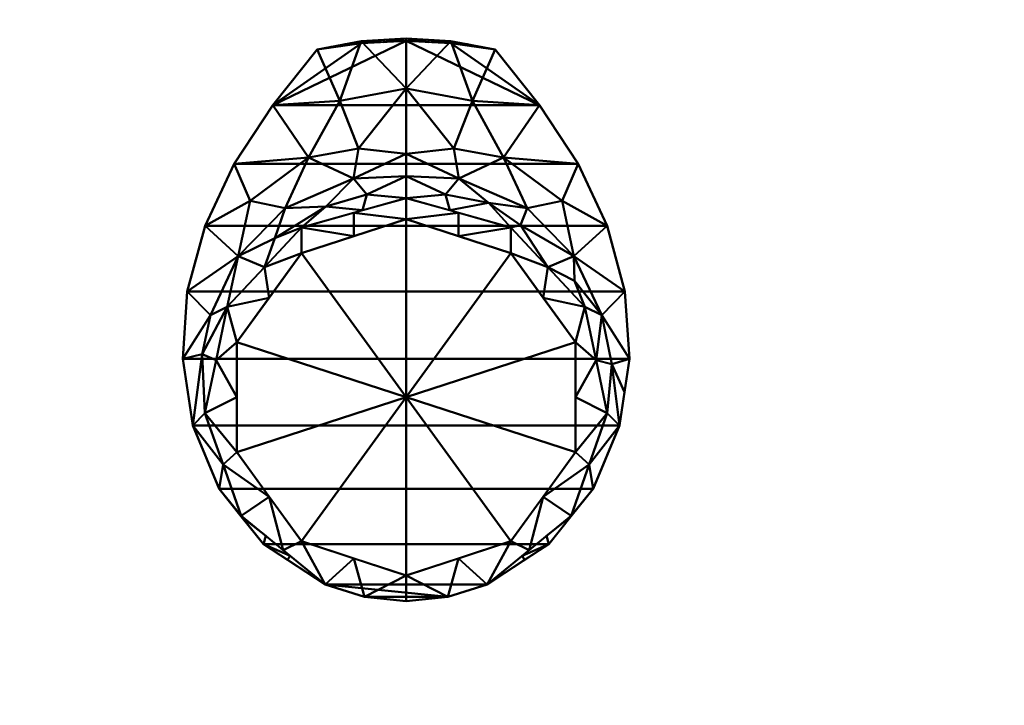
# Model space of a CAD drawing. Header units: millimetres. Extents: x -537 to 537, y -233 to 275.
# Tile 18 of 25: x 134 to 269, y -163 to -70. Entities that reach past the tile are written whole.
import ezdxf

# ---------------------------------------------------------------- set-up
doc = ezdxf.new("R2010")
doc.units = ezdxf.units.MM
doc.layers.add('A-GENM', color=13, linetype='Continuous', lineweight=30)
doc.layers.add('Q-SPCQ', color=91, linetype='Continuous', lineweight=30)

# ---------------------------------------------------------------- blocks, each defined once
blk = doc.blocks.new('Bec - Bec-571349-Vue 1')
at = {"layer": 'A-GENM', "lineweight": 40}
mesh = blk.add_polyface(dxfattribs=at)
corners = [(0.04, -56.12, 373.55), (0.04, -50.09, 349.91), (0.04, -34.34, 331.3), (-6.07, -34.72, 331.3), (-12.08, -35.85, 331.3), (-18.16, -43.45, 335.72), (-23.43, -51.44, 340.36), (-27.38, -59.91, 345.29), (-29.8, -68.86, 350.49), (-30.42, -78.04, 355.83), (-29.05, -87.11, 361.11), (-25.45, -95.72, 366.11), (-19.43, -103.27, 370.5), (-10.99, -108.78, 373.71), (-22.46, -99.4, 373.68), (-27.39, -85.43, 373.64), (-24.35, -70.93, 373.59), (-14.23, -60.11, 373.56), (-22.44, -99.5, 368.31), (-15.77, -104.87, 373.7), (-24.92, -92.41, 373.66), (-19.11, -102.14, 373.69), (-16.12, -105.43, 371.76), (0.04, -41.18, 339.38), (-16.47, -57.47, 355.81), (-13.26, -50.56, 346.2), (0.04, -53.11, 361.73), (-5.9, -57.78, 373.55), (-22.85, -64.04, 358.16), (-7.13, -53.44, 355.53), (-9.01, -42.85, 338.11), (-26.66, -72.08, 361.83), (-25.87, -78.18, 373.61), (-21.24, -56.5, 348.21), (-19.29, -65.52, 373.57), (-6.47, -49.34, 347.42), (-10.92, -57.28, 364.21), (-5.34, -55.63, 364.36), (-27.76, -77.37, 364.5), (-17.88, -61.56, 364.8)]
mesh.append_faces([[corners[k] for k in face] for face in [(3, 23, 2)]], dxfattribs={"vtx0": -1})
mesh.append_faces([[corners[k] for k in face] for face in [(7, 33, 6), (6, 25, 5), (11, 20, 10), (15, 10, 20), (1, 29, 26), (32, 38, 15), (23, 35, 1), (27, 36, 17), (0, 37, 27), (10, 38, 9), (16, 38, 32)]], dxfattribs={"vtx0": -1, "vtx1": -1})
mesh.append_faces([[corners[k] for k in face] for face in [(29, 1, 35), (5, 25, 30), (27, 37, 36), (31, 16, 28), (39, 24, 28), (33, 25, 6), (35, 25, 29), (31, 28, 8), (35, 23, 30), (28, 33, 7), (9, 38, 31), (30, 23, 3), (37, 26, 29), (33, 28, 24), (29, 24, 36), (25, 24, 29), (15, 38, 10), (16, 31, 38), (25, 33, 24), (30, 25, 35), (39, 36, 24), (36, 37, 29), (34, 39, 28), (36, 39, 17)]], dxfattribs={"vtx0": -1, "vtx1": -1, "vtx2": -1})
mesh.append_faces([[corners[k] for k in face] for face in [(14, 11, 18), (28, 7, 8), (12, 19, 21), (19, 12, 22), (18, 21, 14), (21, 18, 12), (11, 14, 20), (39, 34, 17), (28, 16, 34)]], dxfattribs={"vtx0": -1, "vtx2": -1})
mesh.append_faces([[corners[k] for k in face] for face in [(3, 4, 30), (0, 26, 37), (8, 9, 31), (4, 5, 30)]], dxfattribs={"vtx1": -1, "vtx2": -1})
mesh.append_faces([[corners[k] for k in face] for face in [(22, 13, 19)]], dxfattribs={"vtx2": -1})
mesh = blk.add_polyface(dxfattribs=at)
corners = [(0.04, -111.05, 375.03), (-5.62, -110.47, 374.69), (-10.99, -108.78, 373.71), (-19.43, -103.27, 370.5), (-25.45, -95.72, 366.11), (-29.05, -87.11, 361.11), (-30.42, -78.04, 355.83), (-29.8, -68.86, 350.49), (-27.38, -59.91, 345.29), (-23.43, -51.44, 340.36), (-18.16, -43.45, 335.72), (-12.08, -35.85, 331.3), (-6.06, -34.99, 330.8), (0.04, -34.7, 330.63), (6.14, -34.99, 330.8), (12.16, -35.85, 331.3), (18.24, -43.45, 335.72), (23.52, -51.44, 340.36), (27.47, -59.91, 345.29), (29.88, -68.86, 350.49), (30.5, -78.04, 355.83), (29.13, -87.11, 361.11), (25.53, -95.72, 366.11), (19.52, -103.27, 370.5), (11.07, -108.78, 373.71), (5.72, -110.47, 374.69)]
mesh.append_faces([[corners[k] for k in face] for face in [(16, 10, 13)]], dxfattribs={"vtx0": -1, "vtx1": -1, "vtx2": -1})
mesh.append_faces([[corners[k] for k in face] for face in [(9, 17, 18, 8), (10, 16, 17, 9), (16, 13, 14), (8, 18, 19, 7), (5, 21, 22, 4), (3, 23, 24, 2), (7, 19, 20, 6), (10, 12, 13)]], dxfattribs={"vtx0": -1, "vtx2": -1})
mesh.append_faces([[corners[k] for k in face] for face in [(15, 16, 14), (0, 1, 25)]], dxfattribs={"vtx1": -1})
mesh.append_faces([[corners[k] for k in face] for face in [(24, 25, 2), (1, 2, 25)]], dxfattribs={"vtx1": -1, "vtx2": -1})
mesh.append_faces([[corners[k] for k in face] for face in [(20, 21, 5, 6), (22, 23, 3, 4)]], dxfattribs={"vtx1": -1, "vtx3": -1})
mesh.append_faces([[corners[k] for k in face] for face in [(10, 11, 12)]], dxfattribs={"vtx2": -1})
mesh = blk.add_polyface(dxfattribs=at)
corners = [(0.04, -34.34, 331.3), (0.04, -34.7, 330.63), (-6.06, -34.99, 330.8), (-12.08, -35.85, 331.3), (-6.07, -34.72, 331.3), (-3.01, -34.53, 331.3), (-3.01, -34.85, 330.72), (-8.31, -35.14, 331.3), (-8.92, -35.4, 331.04), (-10.5, -35.62, 331.17), (-10.2, -35.5, 331.3)]
mesh.append_faces([[corners[k] for k in face] for face in [(0, 6, 5), (4, 8, 7), (2, 5, 6)]], dxfattribs={"vtx0": -1, "vtx1": -1})
mesh.append_faces([[corners[k] for k in face] for face in [(9, 10, 7, 8), (2, 4, 5), (4, 2, 8)]], dxfattribs={"vtx0": -1, "vtx2": -1})
mesh.append_faces([[corners[k] for k in face] for face in [(0, 1, 6), (9, 3, 10)]], dxfattribs={"vtx2": -1})
mesh = blk.add_polyface(dxfattribs=at)
corners = [(0.04, -34.7, 330.63), (0.04, -34.34, 331.3), (6.15, -34.72, 331.3), (12.16, -35.85, 331.3), (6.14, -34.99, 330.8), (3.1, -34.53, 331.3), (3.09, -34.85, 330.72), (9, -35.4, 331.04), (8.39, -35.14, 331.3), (10.28, -35.5, 331.3), (10.58, -35.62, 331.17)]
mesh.append_faces([[corners[k] for k in face] for face in [(1, 6, 0)]], dxfattribs={"vtx0": -1})
mesh.append_faces([[corners[k] for k in face] for face in [(5, 6, 1)]], dxfattribs={"vtx0": -1, "vtx1": -1})
mesh.append_faces([[corners[k] for k in face] for face in [(4, 5, 2), (7, 2, 8), (5, 4, 6)]], dxfattribs={"vtx0": -1, "vtx2": -1})
mesh.append_faces([[corners[k] for k in face] for face in [(10, 7, 8), (8, 9, 10), (7, 4, 2)]], dxfattribs={"vtx1": -1, "vtx2": -1})
mesh.append_faces([[corners[k] for k in face] for face in [(9, 3, 10)]], dxfattribs={"vtx2": -1})
mesh = blk.add_polyface(dxfattribs=at)
corners = [(0.04, -34.34, 331.3), (0.04, -50.09, 349.91), (0.04, -56.12, 373.55), (14.31, -60.11, 373.56), (24.43, -70.93, 373.59), (27.47, -85.43, 373.64), (22.54, -99.4, 373.68), (11.07, -108.78, 373.71), (19.52, -103.27, 370.5), (25.53, -95.72, 366.11), (29.13, -87.11, 361.11), (30.5, -78.04, 355.83), (29.88, -68.86, 350.49), (27.47, -59.91, 345.29), (23.52, -51.44, 340.36), (18.24, -43.45, 335.72), (12.16, -35.85, 331.3), (6.15, -34.72, 331.3), (25, -92.41, 373.66), (15.85, -104.87, 373.7), (22.52, -99.5, 368.31), (19.2, -102.14, 373.69), (16.2, -105.43, 371.76), (0.04, -41.18, 339.38), (16.55, -57.47, 355.81), (13.34, -50.56, 346.2), (0.04, -53.11, 361.73), (5.98, -57.78, 373.55), (22.93, -64.04, 358.16), (7.21, -53.44, 355.53), (9.1, -42.85, 338.11), (26.74, -72.08, 361.83), (25.95, -78.18, 373.61), (21.32, -56.5, 348.21), (19.37, -65.52, 373.57), (23.02, -67.37, 366.47), (6.55, -49.34, 347.42), (5.42, -55.63, 364.36), (11.25, -56.78, 361.74), (15.65, -59.82, 364.59), (29.82, -82.57, 358.47), (28.1, -78.76, 364.64)]
mesh.append_faces([[corners[k] for k in face] for face in [(21, 20, 6), (6, 9, 18), (10, 18, 9), (14, 33, 13), (20, 21, 8), (11, 41, 40), (2, 37, 26), (34, 39, 3), (5, 41, 32)]], dxfattribs={"vtx0": -1, "vtx1": -1})
mesh.append_faces([[corners[k] for k in face] for face in [(38, 29, 37), (25, 33, 14), (41, 5, 10), (28, 13, 33), (28, 35, 31), (23, 30, 17), (1, 29, 36), (25, 36, 29), (38, 24, 29), (24, 38, 39), (24, 33, 25), (24, 25, 29), (25, 15, 30), (37, 29, 26), (28, 31, 12), (28, 33, 24), (39, 34, 28), (31, 35, 4), (28, 34, 35), (25, 30, 36), (23, 36, 30), (27, 38, 37), (39, 38, 3), (28, 24, 39), (41, 31, 32), (31, 41, 11)]], dxfattribs={"vtx0": -1, "vtx1": -1, "vtx2": -1})
mesh.append_faces([[corners[k] for k in face] for face in [(10, 5, 18), (25, 14, 15), (30, 15, 16), (6, 20, 9), (29, 1, 26), (36, 23, 1), (30, 16, 17), (8, 21, 19), (41, 10, 40), (31, 4, 32), (38, 27, 3)]], dxfattribs={"vtx0": -1, "vtx2": -1})
mesh.append_faces([[corners[k] for k in face] for face in [(11, 12, 31), (22, 8, 19), (2, 27, 37), (34, 4, 35), (12, 13, 28)]], dxfattribs={"vtx1": -1, "vtx2": -1})
mesh.append_faces([[corners[k] for k in face] for face in [(17, 0, 23), (19, 7, 22)]], dxfattribs={"vtx2": -1})
mesh = blk.add_polyface(dxfattribs=at)
corners = [(0.04, -107.53, 487.36), (-14.22, -102.89, 487.35), (-23.04, -90.76, 487.31), (-23.04, -75.76, 487.27), (-14.22, -63.62, 487.23), (0.04, -58.99, 487.21), (0.04, -56.12, 373.55), (-14.23, -60.11, 373.56), (-24.35, -70.93, 373.59), (-27.39, -85.43, 373.64), (-22.46, -99.4, 373.68), (-10.99, -108.78, 373.71), (-5.62, -110.47, 374.69), (0.04, -111.05, 375.03), (-7.09, -105.21, 487.36), (-7.09, -61.3, 487.22), (-7.09, -58.11, 373.55), (-18.63, -69.69, 487.25), (-19.29, -65.52, 373.57), (-25.87, -78.18, 373.61), (-23.04, -83.26, 487.29), (-16.73, -104.09, 373.69), (-18.63, -96.82, 487.33), (-24.92, -92.41, 373.66)]
mesh.append_faces([[corners[k] for k in face] for face in [(1, 11, 14), (8, 17, 18), (9, 20, 19), (4, 18, 17), (5, 16, 15), (3, 19, 20), (21, 22, 10), (12, 14, 11), (22, 21, 1)]], dxfattribs={"vtx0": -1, "vtx1": -1})
mesh.append_faces([[corners[k] for k in face] for face in [(8, 3, 17), (9, 2, 20), (7, 4, 15), (3, 8, 19), (2, 9, 23), (12, 0, 14), (23, 22, 2)]], dxfattribs={"vtx0": -1, "vtx2": -1})
mesh.append_faces([[corners[k] for k in face] for face in [(13, 0, 12)]], dxfattribs={"vtx1": -1})
mesh.append_faces([[corners[k] for k in face] for face in [(16, 7, 15), (7, 18, 4), (21, 11, 1), (23, 10, 22)]], dxfattribs={"vtx1": -1, "vtx2": -1})
mesh.append_faces([[corners[k] for k in face] for face in [(5, 6, 16)]], dxfattribs={"vtx2": -1})
mesh = blk.add_polyface(dxfattribs=at)
corners = [(0.04, -56.12, 373.55), (0.04, -58.99, 487.21), (14.31, -63.62, 487.23), (23.12, -75.76, 487.27), (23.12, -90.76, 487.31), (14.31, -102.89, 487.35), (0.04, -107.53, 487.36), (0.04, -111.05, 375.03), (5.72, -110.47, 374.69), (11.07, -108.78, 373.71), (22.54, -99.4, 373.68), (27.47, -85.43, 373.64), (24.43, -70.93, 373.59), (14.31, -60.11, 373.56), (7.17, -105.21, 487.36), (7.17, -61.3, 487.22), (7.18, -58.11, 373.55), (19.37, -65.52, 373.57), (18.72, -69.69, 487.25), (16.81, -104.09, 373.69), (18.72, -96.82, 487.33), (25, -92.41, 373.66), (23.12, -83.26, 487.29), (25.95, -78.18, 373.61)]
mesh.append_faces([[corners[k] for k in face] for face in [(1, 16, 0)]], dxfattribs={"vtx0": -1})
mesh.append_faces([[corners[k] for k in face] for face in [(9, 14, 8), (5, 19, 20), (6, 8, 14), (20, 21, 4), (21, 20, 10), (22, 23, 3), (12, 3, 23)]], dxfattribs={"vtx0": -1, "vtx1": -1})
mesh.append_faces([[corners[k] for k in face] for face in [(13, 15, 2), (5, 9, 19), (12, 18, 3), (22, 11, 23), (17, 2, 18), (15, 13, 16), (18, 12, 17)]], dxfattribs={"vtx0": -1, "vtx2": -1})
mesh.append_faces([[corners[k] for k in face] for face in [(7, 8, 6)]], dxfattribs={"vtx1": -1})
mesh.append_faces([[corners[k] for k in face] for face in [(1, 15, 16), (5, 14, 9), (21, 11, 4), (17, 13, 2), (19, 10, 20), (22, 4, 11)]], dxfattribs={"vtx1": -1, "vtx2": -1})
mesh = blk.add_polyface(dxfattribs=at)
corners = [(0.04, -58.99, 487.21), (-14.22, -63.62, 487.23), (-23.04, -75.76, 487.27), (-23.04, -90.76, 487.31), (-14.22, -102.89, 487.35), (0.04, -107.53, 487.36), (0.04, -83.26, 487.29)]
mesh.append_faces([[corners[k] for k in face] for face in [(6, 4, 5)]], dxfattribs={"vtx0": -1})
mesh.append_faces([[corners[k] for k in face] for face in [(4, 6, 3)]], dxfattribs={"vtx0": -1, "vtx1": -1})
mesh.append_faces([[corners[k] for k in face] for face in [(6, 2, 3)]], dxfattribs={"vtx0": -1, "vtx2": -1})
mesh.append_faces([[corners[k] for k in face] for face in [(1, 2, 6)]], dxfattribs={"vtx1": -1, "vtx2": -1})
mesh.append_faces([[corners[k] for k in face] for face in [(6, 0, 1)]], dxfattribs={"vtx2": -1})
mesh = blk.add_polyface(dxfattribs=at)
corners = [(0.04, -107.53, 487.36), (14.31, -102.89, 487.35), (23.12, -90.76, 487.31), (23.12, -75.76, 487.27), (14.31, -63.62, 487.23), (0.04, -58.99, 487.21), (0.04, -83.26, 487.29)]
mesh.append_faces([[corners[k] for k in face] for face in [(3, 6, 2)]], dxfattribs={"vtx0": -1, "vtx1": -1})
mesh.append_faces([[corners[k] for k in face] for face in [(6, 1, 2)]], dxfattribs={"vtx0": -1, "vtx2": -1})
mesh.append_faces([[corners[k] for k in face] for face in [(5, 6, 4)]], dxfattribs={"vtx1": -1})
mesh.append_faces([[corners[k] for k in face] for face in [(3, 4, 6)]], dxfattribs={"vtx1": -1, "vtx2": -1})
mesh.append_faces([[corners[k] for k in face] for face in [(6, 0, 1)]], dxfattribs={"vtx2": -1})
blk = doc.blocks.new('CombinaisonGéomFamille_573800-Vue 1')
at = {"layer": 'Q-SPCQ', "lineweight": 40}
mesh = blk.add_polyface(dxfattribs=at)
corners = [(537.1, 168.3, 594.36), (-537.3, 168.3, 594.36), (-537.3, -187.3, 594.36), (537.1, -187.3, 594.36)]
mesh.append_faces([[corners[k] for k in face] for face in [(0, 1, 2, 3)]])
mesh = blk.add_polyface(dxfattribs=at)
corners = [(537.1, -187.3, 16.52), (-537.3, -187.3, 16.52), (-537.3, 166.36, 16.52), (537.1, 166.36, 16.52)]
mesh.append_faces([[corners[k] for k in face] for face in [(0, 1, 2, 3)]])
mesh = blk.add_polyface(dxfattribs=at)
corners = [(503.46, 15.7, 450.3), (503.46, -187.3, 450.3), (26.41, -187.3, 450.3), (26.41, 15.7, 450.3)]
mesh.append_faces([[corners[k] for k in face] for face in [(0, 1, 2, 3)]])
mesh = blk.add_polyface(dxfattribs=at)
corners = [(26.41, 15.7, 73.56), (26.41, -187.3, 73.56), (503.46, -187.3, 73.56), (503.46, 15.7, 73.56)]
mesh.append_faces([[corners[k] for k in face] for face in [(0, 1, 2, 3)]])

msp = doc.modelspace()

# ---------------------------------------------------------------- block references
at = {"layer": 'A-GENM', "lineweight": 40}
msp.add_blockref('Bec - Bec-571349-Vue 1', (186.94, -38.08, -12.5), dxfattribs=at)
at = {"layer": 'Q-SPCQ', "lineweight": 40}
msp.add_blockref('CombinaisonGéomFamille_573800-Vue 1', (0, 0), dxfattribs=at)

# ---------------------------------------------------------------- meshes
mesh = msp.add_polyface(dxfattribs=at)
corners = [(533.86, 168.79, 607.82), (-533.71, 168.79, 607.82), (-533.71, -230, 607.82), (533.86, -230, 607.82)]
mesh.append_faces([[corners[k] for k in face] for face in [(0, 1, 2, 3)]])
mesh = msp.add_polyface(dxfattribs=at)
corners = [(533.86, -230, 603.9), (-533.71, -230, 603.9), (-533.71, 168.79, 603.9), (533.86, 168.79, 603.9)]
mesh.append_faces([[corners[k] for k in face] for face in [(0, 1, 2, 3)]])
mesh = msp.add_polyface(dxfattribs=at)
corners = [(-460.77, 136.15, 603.9), (-460.5, 134.08, 603.9), (-459.7, 132.15, 603.9), (-458.43, 130.49, 603.9), (-456.77, 129.22, 603.9), (-454.84, 128.42, 603.9), (-452.77, 128.15, 603.9), (-450.7, 128.42, 603.9), (-448.77, 129.22, 603.9), (-447.12, 130.49, 603.9), (-445.85, 132.15, 603.9), (-445.05, 134.08, 603.9), (-444.77, 136.15, 603.9), (-445.05, 138.22, 603.9), (-445.85, 140.15, 603.9), (-447.12, 141.8, 603.9), (-448.77, 143.07, 603.9), (-450.7, 143.87, 603.9), (-452.77, 144.15, 603.9), (-454.84, 143.87, 603.9), (-456.77, 143.07, 603.9), (-458.43, 141.8, 603.9), (-459.7, 140.15, 603.9), (-460.5, 138.22, 603.9), (-8.06, 136.18, 603.9), (-7.79, 134.11, 603.9), (-6.99, 132.18, 603.9), (-5.72, 130.52, 603.9), (-4.06, 129.25, 603.9), (-2.13, 128.45, 603.9), (-0.06, 128.18, 603.9), (2.01, 128.45, 603.9), (3.94, 129.25, 603.9), (5.59, 130.52, 603.9), (6.86, 132.18, 603.9), (7.66, 134.11, 603.9), (7.94, 136.18, 603.9), (7.66, 138.25, 603.9), (6.86, 140.18, 603.9), (5.59, 141.83, 603.9), (3.94, 143.11, 603.9), (2.01, 143.9, 603.9), (-0.06, 144.18, 603.9), (-2.13, 143.9, 603.9), (-4.06, 143.11, 603.9), (-5.72, 141.83, 603.9), (-6.99, 140.18, 603.9), (-7.79, 138.25, 603.9), (444.63, 136.14, 603.9), (444.9, 134.07, 603.9), (445.7, 132.14, 603.9), (446.97, 130.48, 603.9), (448.63, 129.21, 603.9), (450.56, 128.41, 603.9), (452.63, 128.14, 603.9), (454.7, 128.41, 603.9), (456.63, 129.21, 603.9), (458.28, 130.48, 603.9), (459.56, 132.14, 603.9), (460.35, 134.07, 603.9), (460.63, 136.14, 603.9), (460.35, 138.21, 603.9), (459.56, 140.14, 603.9), (458.28, 141.8, 603.9), (456.63, 143.07, 603.9), (454.7, 143.87, 603.9), (452.63, 144.14, 603.9), (450.56, 143.87, 603.9), (448.63, 143.07, 603.9), (446.97, 141.8, 603.9), (445.7, 140.14, 603.9), (444.9, 138.21, 603.9), (444.57, -153.69, 603.9), (444.84, -155.76, 603.9), (445.64, -157.69, 603.9), (446.91, -159.35, 603.9), (448.57, -160.62, 603.9), (450.5, -161.42, 603.9), (452.57, -161.69, 603.9), (454.64, -161.42, 603.9), (456.57, -160.62, 603.9), (458.22, -159.35, 603.9), (459.5, -157.69, 603.9), (460.3, -155.76, 603.9), (460.57, -153.69, 603.9), (460.3, -151.62, 603.9), (459.5, -149.69, 603.9), (458.22, -148.03, 603.9), (456.57, -146.76, 603.9), (454.64, -145.96, 603.9), (452.57, -145.69, 603.9), (450.5, -145.96, 603.9), (448.57, -146.76, 603.9), (446.91, -148.03, 603.9), (445.64, -149.69, 603.9), (444.84, -151.62, 603.9), (-8.12, -153.65, 603.9), (-7.85, -155.72, 603.9), (-7.05, -157.65, 603.9), (-5.78, -159.31, 603.9), (-4.12, -160.58, 603.9), (-2.19, -161.38, 603.9), (-0.12, -161.65, 603.9), (1.95, -161.38, 603.9), (3.88, -160.58, 603.9), (5.53, -159.31, 603.9), (6.81, -157.65, 603.9), (7.6, -155.72, 603.9), (7.88, -153.65, 603.9), (7.6, -151.58, 603.9), (6.81, -149.65, 603.9), (5.53, -147.99, 603.9), (3.88, -146.72, 603.9), (1.95, -145.92, 603.9), (-0.12, -145.65, 603.9), (-2.19, -145.92, 603.9), (-4.12, -146.72, 603.9), (-5.78, -147.99, 603.9), (-7.05, -149.65, 603.9), (-7.85, -151.58, 603.9), (-460.77, -153.69, 603.9), (-460.5, -155.76, 603.9), (-459.7, -157.69, 603.9), (-458.43, -159.35, 603.9), (-456.77, -160.62, 603.9), (-454.84, -161.42, 603.9), (-452.77, -161.69, 603.9), (-450.7, -161.42, 603.9), (-448.77, -160.62, 603.9), (-447.11, -159.35, 603.9), (-445.84, -157.69, 603.9), (-445.04, -155.76, 603.9), (-444.77, -153.69, 603.9), (-445.04, -151.62, 603.9), (-445.84, -149.69, 603.9), (-447.11, -148.03, 603.9), (-448.77, -146.76, 603.9), (-450.7, -145.96, 603.9), (-452.77, -145.69, 603.9), (-454.84, -145.96, 603.9), (-456.77, -146.76, 603.9), (-458.43, -148.03, 603.9), (-459.7, -149.69, 603.9), (-460.5, -151.62, 603.9)]
mesh.append_faces([[corners[k] for k in face] for face in [(10, 7, 8, 9), (13, 11, 12), (23, 21, 22), (34, 31, 32, 33), (37, 35, 36), (40, 38, 39), (44, 41, 42, 43), (47, 45, 46), (59, 56, 57, 58), (64, 61, 62, 63), (83, 81, 82), (88, 85, 86, 87), (72, 94, 95)]], dxfattribs={"vtx0": -1})
mesh.append_faces([[corners[k] for k in face] for face in [(61, 56, 59, 60), (53, 49, 52), (68, 61, 66, 67), (79, 83, 77, 78), (97, 114, 119, 96), (121, 138, 143, 120)]], dxfattribs={"vtx0": -1, "vtx1": -1})
mesh.append_faces([[corners[k] for k in face] for face in [(18, 2, 14, 17), (41, 44, 38, 40), (56, 61, 68), (94, 74, 85), (97, 109, 114), (121, 133, 138)]], dxfattribs={"vtx0": -1, "vtx1": -1, "vtx2": -1})
mesh.append_faces([[corners[k] for k in face] for face in [(7, 13, 2, 5), (31, 37, 26, 29), (56, 68, 49, 53), (83, 85, 74, 77), (109, 97, 104, 107), (133, 121, 128, 131)]], dxfattribs={"vtx0": -1, "vtx1": -1, "vtx2": -1, "vtx3": -1})
mesh.append_faces([[corners[k] for k in face] for face in [(2, 13, 14), (38, 44, 45), (26, 37, 38), (98, 103, 104, 97), (114, 109, 110, 113), (122, 127, 128, 121), (138, 133, 134, 137)]], dxfattribs={"vtx0": -1, "vtx2": -1})
mesh.append_faces([[corners[k] for k in face] for face in [(7, 10, 11, 13), (21, 1, 2, 18), (31, 34, 35, 37), (45, 25, 26, 38), (85, 90, 91, 94)]], dxfattribs={"vtx0": -1, "vtx2": -1, "vtx3": -1})
mesh.append_faces([[corners[k] for k in face] for face in [(4, 5, 2, 3), (20, 21, 18, 19), (28, 29, 26, 27), (100, 101, 98, 99), (124, 125, 122, 123)]], dxfattribs={"vtx1": -1})
mesh.append_faces([[corners[k] for k in face] for face in [(65, 66, 61, 64)]], dxfattribs={"vtx1": -1, "vtx2": -1})
mesh.append_faces([[corners[k] for k in face] for face in [(5, 6, 7), (29, 30, 31), (54, 55, 56, 53), (50, 51, 52, 49), (69, 70, 71, 68), (75, 76, 77, 74), (83, 84, 85), (92, 93, 94, 91), (107, 108, 109), (115, 116, 117, 114), (131, 132, 133), (139, 140, 141, 138)]], dxfattribs={"vtx2": -1})
mesh.append_faces([[corners[k] for k in face] for face in [(23, 0, 1, 21), (47, 24, 25, 45), (71, 48, 49, 68), (79, 80, 81, 83), (72, 73, 74, 94), (88, 89, 90, 85), (101, 102, 103, 98), (117, 118, 119, 114), (125, 126, 127, 122), (141, 142, 143, 138)]], dxfattribs={"vtx2": -1, "vtx3": -1})
mesh.append_faces([[corners[k] for k in face] for face in [(14, 15, 16, 17), (104, 105, 106, 107), (110, 111, 112, 113), (128, 129, 130, 131), (134, 135, 136, 137)]], dxfattribs={"vtx3": -1})
mesh = msp.add_polyface(dxfattribs=at)
corners = [(-460.77, 136.15, 594.36), (-460.5, 138.22, 594.36), (-459.7, 140.15, 594.36), (-458.43, 141.8, 594.36), (-456.77, 143.07, 594.36), (-454.84, 143.87, 594.36), (-452.77, 144.15, 594.36), (-450.7, 143.87, 594.36), (-448.77, 143.07, 594.36), (-447.12, 141.8, 594.36), (-445.85, 140.15, 594.36), (-445.05, 138.22, 594.36), (-444.77, 136.15, 594.36), (-445.05, 134.08, 594.36), (-445.85, 132.15, 594.36), (-447.12, 130.49, 594.36), (-448.77, 129.22, 594.36), (-450.7, 128.42, 594.36), (-452.77, 128.15, 594.36), (-454.84, 128.42, 594.36), (-456.77, 129.22, 594.36), (-458.43, 130.49, 594.36), (-459.7, 132.15, 594.36), (-460.5, 134.08, 594.36), (-8.06, 136.18, 594.36), (-7.79, 138.25, 594.36), (-6.99, 140.18, 594.36), (-5.72, 141.83, 594.36), (-4.06, 143.11, 594.36), (-2.13, 143.9, 594.36), (-0.06, 144.18, 594.36), (2.01, 143.9, 594.36), (3.94, 143.11, 594.36), (5.59, 141.83, 594.36), (6.86, 140.18, 594.36), (7.66, 138.25, 594.36), (7.94, 136.18, 594.36), (7.66, 134.11, 594.36), (6.86, 132.18, 594.36), (5.59, 130.52, 594.36), (3.94, 129.25, 594.36), (2.01, 128.45, 594.36), (-0.06, 128.18, 594.36), (-2.13, 128.45, 594.36), (-4.06, 129.25, 594.36), (-5.72, 130.52, 594.36), (-6.99, 132.18, 594.36), (-7.79, 134.11, 594.36), (444.63, 136.14, 594.36), (444.9, 138.21, 594.36), (445.7, 140.14, 594.36), (446.97, 141.8, 594.36), (448.63, 143.07, 594.36), (450.56, 143.87, 594.36), (452.63, 144.14, 594.36), (454.7, 143.87, 594.36), (456.63, 143.07, 594.36), (458.28, 141.8, 594.36), (459.56, 140.14, 594.36), (460.35, 138.21, 594.36), (460.63, 136.14, 594.36), (460.35, 134.07, 594.36), (459.56, 132.14, 594.36), (458.28, 130.48, 594.36), (456.63, 129.21, 594.36), (454.7, 128.41, 594.36), (452.63, 128.14, 594.36), (450.56, 128.41, 594.36), (448.63, 129.21, 594.36), (446.97, 130.48, 594.36), (445.7, 132.14, 594.36), (444.9, 134.07, 594.36), (444.57, -153.69, 594.36), (444.84, -151.62, 594.36), (445.64, -149.69, 594.36), (446.91, -148.03, 594.36), (448.57, -146.76, 594.36), (450.5, -145.96, 594.36), (452.57, -145.69, 594.36), (454.64, -145.96, 594.36), (456.57, -146.76, 594.36), (458.22, -148.03, 594.36), (459.5, -149.69, 594.36), (460.3, -151.62, 594.36), (460.57, -153.69, 594.36), (460.3, -155.76, 594.36), (459.5, -157.69, 594.36), (458.22, -159.35, 594.36), (456.57, -160.62, 594.36), (454.64, -161.42, 594.36), (452.57, -161.69, 594.36), (450.5, -161.42, 594.36), (448.57, -160.62, 594.36), (446.91, -159.35, 594.36), (445.64, -157.69, 594.36), (444.84, -155.76, 594.36), (-8.12, -153.65, 594.36), (-7.85, -151.58, 594.36), (-7.05, -149.65, 594.36), (-5.78, -147.99, 594.36), (-4.12, -146.72, 594.36), (-2.19, -145.92, 594.36), (-0.12, -145.65, 594.36), (1.95, -145.92, 594.36), (3.88, -146.72, 594.36), (5.53, -147.99, 594.36), (6.81, -149.65, 594.36), (7.6, -151.58, 594.36), (7.88, -153.65, 594.36), (7.6, -155.72, 594.36), (6.81, -157.65, 594.36), (5.53, -159.31, 594.36), (3.88, -160.58, 594.36), (1.95, -161.38, 594.36), (-0.12, -161.65, 594.36), (-2.19, -161.38, 594.36), (-4.12, -160.58, 594.36), (-5.78, -159.31, 594.36), (-7.05, -157.65, 594.36), (-7.85, -155.72, 594.36), (-460.77, -153.69, 594.36), (-460.5, -151.62, 594.36), (-459.7, -149.69, 594.36), (-458.43, -148.03, 594.36), (-456.77, -146.76, 594.36), (-454.84, -145.96, 594.36), (-452.77, -145.69, 594.36), (-450.7, -145.96, 594.36), (-448.77, -146.76, 594.36), (-447.11, -148.03, 594.36), (-445.84, -149.69, 594.36), (-445.04, -151.62, 594.36), (-444.77, -153.69, 594.36), (-445.04, -155.76, 594.36), (-445.84, -157.69, 594.36), (-447.11, -159.35, 594.36), (-448.77, -160.62, 594.36), (-450.7, -161.42, 594.36), (-452.77, -161.69, 594.36), (-454.84, -161.42, 594.36), (-456.77, -160.62, 594.36), (-458.43, -159.35, 594.36), (-459.7, -157.69, 594.36), (-460.5, -155.76, 594.36)]
mesh.append_faces([[corners[k] for k in face] for face in [(10, 8, 9), (1, 23, 0), (34, 31, 32, 33), (30, 28, 29), (25, 47, 24), (61, 59, 60), (87, 85, 86), (85, 83, 84), (106, 104, 105), (99, 97, 98), (97, 119, 96), (112, 110, 111), (109, 107, 108), (130, 128, 129), (123, 121, 122), (121, 143, 120), (136, 134, 135), (133, 131, 132)]], dxfattribs={"vtx0": -1})
mesh.append_faces([[corners[k] for k in face] for face in [(23, 3, 22), (19, 22, 17, 18), (47, 27, 46), (43, 46, 41, 42), (54, 59, 52, 53), (49, 52, 71, 48), (115, 118, 113, 114), (139, 142, 137, 138)]], dxfattribs={"vtx0": -1, "vtx1": -1})
mesh.append_faces([[corners[k] for k in face] for face in [(112, 119, 107), (136, 143, 131)]], dxfattribs={"vtx0": -1, "vtx1": -1, "vtx2": -1})
mesh.append_faces([[corners[k] for k in face] for face in [(22, 3, 6, 10), (64, 52, 59, 61), (71, 52, 64, 67), (94, 74, 83, 85), (85, 89, 91, 94), (102, 119, 97, 99), (126, 143, 121, 123)]], dxfattribs={"vtx0": -1, "vtx1": -1, "vtx2": -1, "vtx3": -1})
mesh.append_faces([[corners[k] for k in face] for face in [(17, 11, 13, 14), (34, 46, 27, 28), (41, 35, 37, 38), (112, 107, 109, 110), (136, 131, 133, 134)]], dxfattribs={"vtx0": -1, "vtx1": -1, "vtx3": -1})
mesh.append_faces([[corners[k] for k in face] for face in [(71, 67, 68)]], dxfattribs={"vtx0": -1, "vtx2": -1})
mesh.append_faces([[corners[k] for k in face] for face in [(22, 10, 11, 17), (28, 30, 31, 34), (46, 34, 35, 41), (102, 106, 107, 119), (126, 130, 131, 143)]], dxfattribs={"vtx0": -1, "vtx2": -1, "vtx3": -1})
mesh.append_faces([[corners[k] for k in face] for face in [(10, 6, 7, 8), (59, 54, 55, 56), (106, 102, 103, 104), (130, 126, 127, 128)]], dxfattribs={"vtx0": -1, "vtx3": -1})
mesh.append_faces([[corners[k] for k in face] for face in [(16, 17, 14, 15), (40, 41, 38, 39), (58, 59, 56, 57), (51, 52, 49, 50), (82, 83, 80, 81), (93, 94, 91, 92), (95, 72, 94), (90, 91, 89)]], dxfattribs={"vtx1": -1})
mesh.append_faces([[corners[k] for k in face] for face in [(77, 78, 83, 74)]], dxfattribs={"vtx1": -1, "vtx2": -1, "vtx3": -1})
mesh.append_faces([[corners[k] for k in face] for face in [(112, 113, 118, 119), (136, 137, 142, 143)]], dxfattribs={"vtx1": -1, "vtx3": -1})
mesh.append_faces([[corners[k] for k in face] for face in [(4, 5, 6, 3), (20, 21, 22, 19), (11, 12, 13), (44, 45, 46, 43), (35, 36, 37), (116, 117, 118, 115), (140, 141, 142, 139)]], dxfattribs={"vtx2": -1})
mesh.append_faces([[corners[k] for k in face] for face in [(1, 2, 3, 23), (25, 26, 27, 47), (78, 79, 80, 83), (72, 73, 74, 94), (87, 88, 89, 85)]], dxfattribs={"vtx2": -1, "vtx3": -1})
mesh.append_faces([[corners[k] for k in face] for face in [(61, 62, 63, 64), (64, 65, 66, 67), (68, 69, 70, 71), (74, 75, 76, 77), (99, 100, 101, 102), (123, 124, 125, 126)]], dxfattribs={"vtx3": -1})

doc.saveas('drawing.dxf')
